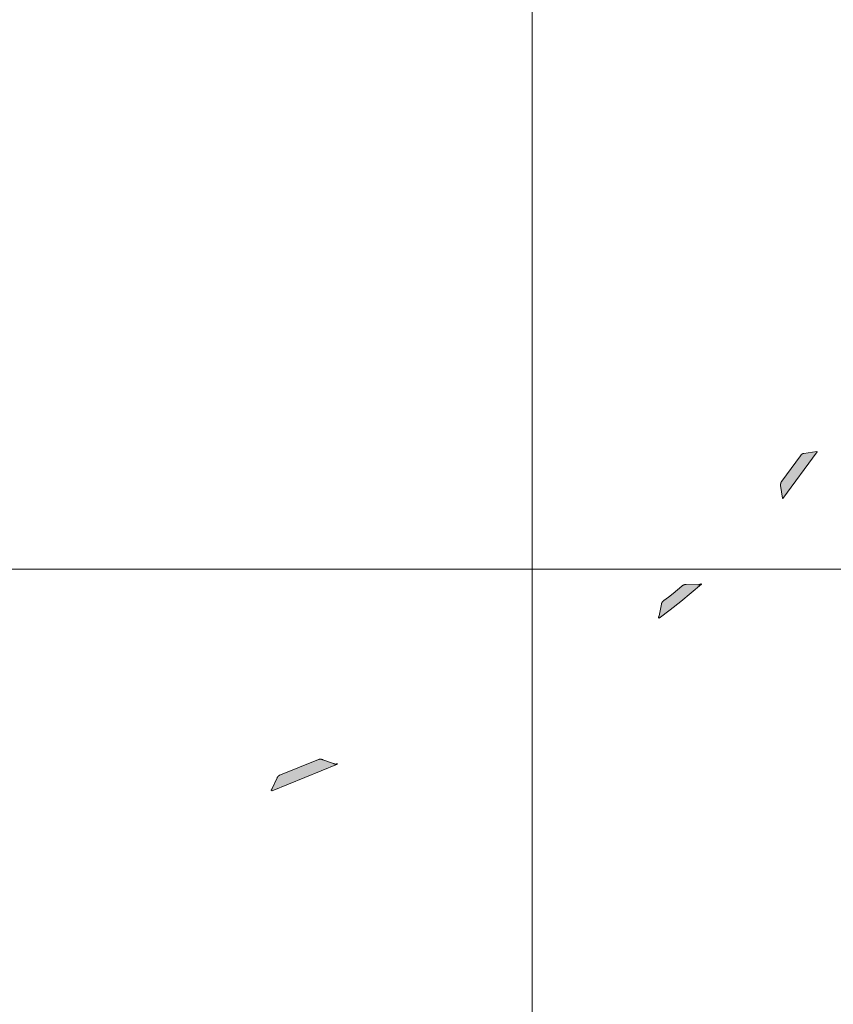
# Model space of a CAD drawing. Header units: metres. Extents: x 191568 to 204791, y 316774 to 325272.
# Tile 81 of 93: x 200857 to 200997, y 319851 to 320020. Entities that reach past the tile are written whole.
import ezdxf

# ---------------------------------------------------------------- set-up
doc = ezdxf.new("R2010")
doc.units = ezdxf.units.M
doc.layers.add('0-MEETLOCATIES-100x100m', color=1, linetype='Continuous', lineweight=13)
doc.layers.add('Gekoppeld_blokhaag', color=7, linetype='Continuous', lineweight=0)

# ---------------------------------------------------------------- blocks, each defined once
blk = doc.blocks.new('*U13')
at = {"layer": '0-MEETLOCATIES-100x100m'}
blk.add_lwpolyline([(-50, 50), (50, 50), (50, -50), (-50, -50)], close=True, dxfattribs=at)
blk = doc.blocks.new('*U14')
at = {"layer": '0-MEETLOCATIES-100x100m', "color": 0, "linetype": 'ByBlock', "lineweight": -2, "transparency": 16777216}
for p in [(2700, 2300), (2800, 2300), (2700, 2200), (2800, 2200)]:
    blk.add_blockref('*U13', p, dxfattribs=at)

msp = doc.modelspace()

# ---------------------------------------------------------------- hatches: boundary and pattern name
at = {"layer": 'Gekoppeld_blokhaag'}
for points in [[(200993.81, 319945.84), (200991.6, 319945.49), (200991.59, 319945.49), (200991.57, 319945.49), (200991.56, 319945.48), (200991.55, 319945.48), (200991.53, 319945.48), (200991.52, 319945.47), (200991.5, 319945.47), (200991.49, 319945.46), (200991.48, 319945.46), (200991.46, 319945.45), (200991.45, 319945.45), (200991.43, 319945.44), (200991.42, 319945.44), (200991.41, 319945.43), (200991.39, 319945.43), (200991.38, 319945.42), (200991.37, 319945.41), (200991.36, 319945.41), (200991.34, 319945.4), (200991.33, 319945.39), (200991.32, 319945.38), (200991.3, 319945.38), (200991.29, 319945.37), (200991.28, 319945.36), (200991.27, 319945.35), (200991.26, 319945.34), (200991.24, 319945.34), (200991.23, 319945.33), (200991.22, 319945.32), (200991.21, 319945.31), (200991.2, 319945.3), (200991.19, 319945.29), (200991.18, 319945.28), (200991.17, 319945.27), (200991.16, 319945.26), (200991.15, 319945.25), (200991.14, 319945.24), (200991.01, 319945.07), (200987.82, 319940.72), (200987.81, 319940.71), (200987.8, 319940.69), (200987.79, 319940.68), (200987.78, 319940.66), (200987.77, 319940.65), (200987.76, 319940.63), (200987.75, 319940.62), (200987.74, 319940.6), (200987.73, 319940.59), (200987.72, 319940.57), (200987.72, 319940.55), (200987.71, 319940.54), (200987.7, 319940.52), (200987.69, 319940.51), (200987.69, 319940.49), (200987.68, 319940.47), (200987.68, 319940.46), (200987.67, 319940.44), (200987.66, 319940.42), (200987.66, 319940.41), (200987.65, 319940.39), (200987.65, 319940.37), (200987.65, 319940.35), (200987.64, 319940.34), (200987.64, 319940.32), (200987.64, 319940.3), (200987.63, 319940.28), (200987.63, 319940.27), (200987.63, 319940.25), (200987.62, 319940.23), (200987.62, 319940.21), (200987.62, 319940.2), (200987.62, 319940.18), (200987.62, 319940.16), (200987.62, 319940.14), (200987.62, 319940.13), (200987.62, 319940.11), (200987.62, 319940.09), (200987.62, 319940.07), (200987.62, 319940.05), (200987.62, 319940.04), (200987.62, 319940.02), (200987.63, 319940), (200987.93, 319937.83), (200988.02, 319937.78), (200993.9, 319945.78)], [(200970.74, 319922.79), (200970.73, 319922.78), (200969.96, 319922.14), (200969.19, 319921.51), (200968.41, 319920.89), (200967.62, 319920.28), (200967.48, 319920.18), (200967.47, 319920.17), (200967.46, 319920.16), (200967.45, 319920.15), (200967.44, 319920.14), (200967.43, 319920.13), (200967.42, 319920.12), (200967.41, 319920.11), (200967.4, 319920.09), (200967.39, 319920.08), (200967.38, 319920.07), (200967.37, 319920.06), (200967.36, 319920.04), (200967.35, 319920.03), (200967.34, 319920.02), (200967.33, 319920.01), (200967.32, 319919.99), (200967.31, 319919.98), (200967.31, 319919.97), (200967.3, 319919.95), (200967.29, 319919.94), (200967.28, 319919.93), (200967.28, 319919.91), (200967.27, 319919.9), (200967.26, 319919.88), (200967.26, 319919.87), (200967.25, 319919.85), (200967.24, 319919.84), (200967.24, 319919.83), (200967.23, 319919.81), (200967.23, 319919.8), (200967.22, 319919.78), (200967.22, 319919.77), (200967.21, 319919.75), (200967.21, 319919.74), (200967.21, 319919.72), (200967.2, 319919.71), (200967.2, 319919.69), (200967.2, 319919.67), (200967.19, 319919.66), (200966.8, 319917.67), (200966.79, 319917.66), (200966.79, 319917.65), (200966.79, 319917.63), (200966.79, 319917.62), (200966.78, 319917.61), (200966.78, 319917.6), (200966.78, 319917.59), (200966.77, 319917.58), (200966.77, 319917.56), (200966.77, 319917.55), (200966.76, 319917.54), (200966.76, 319917.53), (200966.75, 319917.52), (200966.75, 319917.51), (200966.74, 319917.49), (200966.74, 319917.48), (200966.73, 319917.47), (200966.73, 319917.46), (200966.72, 319917.45), (200966.72, 319917.44), (200966.71, 319917.43), (200966.71, 319917.42), (200966.7, 319917.41), (200966.69, 319917.4), (200966.83, 319917.28), (200968.69, 319918.68), (200970.52, 319920.12), (200972.32, 319921.6), (200974.1, 319923.11), (200974.04, 319923.19), (200974.02, 319923.18), (200974, 319923.17), (200973.99, 319923.15), (200973.97, 319923.14), (200973.95, 319923.13), (200973.93, 319923.12), (200973.92, 319923.11), (200973.9, 319923.1), (200973.88, 319923.09), (200973.86, 319923.09), (200973.84, 319923.08), (200973.82, 319923.07), (200973.81, 319923.06), (200973.79, 319923.05), (200973.77, 319923.05), (200973.75, 319923.04), (200973.73, 319923.03), (200973.71, 319923.03), (200973.69, 319923.02), (200973.67, 319923.01), (200973.65, 319923.01), (200973.63, 319923), (200973.61, 319923), (200973.59, 319922.99), (200973.57, 319922.99), (200973.55, 319922.99), (200973.53, 319922.98), (200973.51, 319922.98), (200973.49, 319922.98), (200973.47, 319922.98), (200973.45, 319922.97), (200971.44, 319923.03), (200971.42, 319923.03), (200971.4, 319923.03), (200971.39, 319923.03), (200971.37, 319923.03), (200971.35, 319923.03), (200971.33, 319923.03), (200971.31, 319923.03), (200971.29, 319923.03), (200971.28, 319923.02), (200971.26, 319923.02), (200971.24, 319923.02), (200971.22, 319923.02), (200971.2, 319923.01), (200971.18, 319923.01), (200971.17, 319923.01), (200971.15, 319923), (200971.13, 319923), (200971.11, 319922.99), (200971.1, 319922.99), (200971.08, 319922.98), (200971.06, 319922.97), (200971.04, 319922.97), (200971.03, 319922.96), (200971.01, 319922.95), (200970.99, 319922.95), (200970.98, 319922.94), (200970.96, 319922.93), (200970.94, 319922.92), (200970.93, 319922.92), (200970.91, 319922.91), (200970.89, 319922.9), (200970.88, 319922.89), (200970.86, 319922.88), (200970.85, 319922.87), (200970.83, 319922.86), (200970.81, 319922.85), (200970.8, 319922.84), (200970.78, 319922.83), (200970.77, 319922.82), (200970.76, 319922.81)], [(200908.44, 319893.07), (200901.9, 319890.43), (200901.83, 319890.4), (200901.75, 319890.37), (200901.74, 319890.36), (200901.72, 319890.35), (200901.71, 319890.35), (200901.7, 319890.34), (200901.68, 319890.33), (200901.67, 319890.32), (200901.66, 319890.31), (200901.64, 319890.3), (200901.63, 319890.29), (200901.62, 319890.28), (200901.61, 319890.27), (200901.6, 319890.26), (200901.58, 319890.25), (200901.57, 319890.24), (200901.56, 319890.23), (200901.55, 319890.22), (200901.54, 319890.21), (200901.53, 319890.2), (200901.52, 319890.19), (200901.51, 319890.18), (200901.5, 319890.17), (200901.49, 319890.16), (200901.48, 319890.14), (200901.47, 319890.13), (200901.46, 319890.12), (200901.45, 319890.11), (200901.44, 319890.09), (200901.43, 319890.08), (200901.42, 319890.07), (200901.41, 319890.06), (200901.4, 319890.04), (200901.4, 319890.03), (200901.39, 319890.02), (200901.38, 319890), (200901.37, 319889.99), (200901.37, 319889.97), (200901.36, 319889.96), (200901.35, 319889.95), (200901.35, 319889.93), (200901.34, 319889.92), (200901.34, 319889.9), (200900.49, 319888.09), (200900.48, 319888.08), (200900.48, 319888.07), (200900.48, 319888.06), (200900.47, 319888.05), (200900.47, 319888.04), (200900.46, 319888.03), (200900.46, 319888.02), (200900.45, 319888.01), (200900.45, 319888), (200900.44, 319887.99), (200900.44, 319887.98), (200900.43, 319887.97), (200900.43, 319887.96), (200900.42, 319887.95), (200900.41, 319887.94), (200900.41, 319887.93), (200900.4, 319887.92), (200900.39, 319887.91), (200900.39, 319887.9), (200900.38, 319887.89), (200900.37, 319887.88), (200900.37, 319887.87), (200900.36, 319887.86), (200900.35, 319887.85), (200900.34, 319887.84), (200900.33, 319887.84), (200900.48, 319887.72), (200911.67, 319892.25), (200911.63, 319892.35), (200911.62, 319892.35), (200911.61, 319892.34), (200911.6, 319892.34), (200911.59, 319892.33), (200911.58, 319892.33), (200911.57, 319892.33), (200911.56, 319892.32), (200911.55, 319892.32), (200911.54, 319892.32), (200911.53, 319892.31), (200911.52, 319892.31), (200911.51, 319892.31), (200911.5, 319892.3), (200911.49, 319892.3), (200911.48, 319892.3), (200911.47, 319892.3), (200911.46, 319892.29), (200911.45, 319892.29), (200911.43, 319892.29), (200911.42, 319892.29), (200911.41, 319892.29), (200911.4, 319892.29), (200911.39, 319892.28), (200911.38, 319892.28), (200911.37, 319892.28), (200911.36, 319892.28), (200911.35, 319892.28), (200911.34, 319892.28), (200911.32, 319892.28), (200911.31, 319892.28), (200911.3, 319892.28), (200911.29, 319892.28), (200911.28, 319892.28), (200911.27, 319892.29), (200911.26, 319892.29), (200911.25, 319892.29), (200911.24, 319892.29), (200911.23, 319892.29), (200911.22, 319892.29), (200911.2, 319892.3), (200911.19, 319892.3), (200911.18, 319892.3), (200911.17, 319892.3), (200911.16, 319892.31), (200911.15, 319892.31), (200911.14, 319892.31), (200911.13, 319892.32), (200911.12, 319892.32), (200911.11, 319892.32), (200911.1, 319892.33), (200911.09, 319892.33), (200911.08, 319892.34), (200911.07, 319892.34), (200911.06, 319892.35), (200911.05, 319892.35), (200911.04, 319892.36), (200911.03, 319892.36), (200909.17, 319893.03), (200909.15, 319893.04), (200909.14, 319893.05), (200909.12, 319893.05), (200909.1, 319893.06), (200909.09, 319893.06), (200909.07, 319893.07), (200909.05, 319893.08), (200909.03, 319893.08), (200909.02, 319893.08), (200909, 319893.09), (200908.98, 319893.09), (200908.96, 319893.1), (200908.95, 319893.1), (200908.93, 319893.1), (200908.91, 319893.11), (200908.89, 319893.11), (200908.88, 319893.11), (200908.86, 319893.11), (200908.84, 319893.11), (200908.82, 319893.12), (200908.81, 319893.12), (200908.79, 319893.12), (200908.77, 319893.12), (200908.75, 319893.12), (200908.73, 319893.12), (200908.72, 319893.12), (200908.7, 319893.12), (200908.68, 319893.12), (200908.66, 319893.11), (200908.65, 319893.11), (200908.63, 319893.11), (200908.61, 319893.11), (200908.59, 319893.1), (200908.58, 319893.1), (200908.56, 319893.1), (200908.54, 319893.09), (200908.52, 319893.09), (200908.51, 319893.09), (200908.49, 319893.08), (200908.47, 319893.08), (200908.45, 319893.07)]]:
    msp.add_hatch(color=1, dxfattribs=at).paths.add_polyline_path(points)

# ---------------------------------------------------------------- linework, layer by layer
at = {"layer": 'Gekoppeld_blokhaag', "color": 1, "flags": 128}
for points in [[(200993.81, 319945.84), (200991.6, 319945.49), (200991.6, 319945.49), (200991.59, 319945.49), (200991.57, 319945.49), (200991.56, 319945.48), (200991.55, 319945.48), (200991.53, 319945.48), (200991.52, 319945.47), (200991.5, 319945.47), (200991.49, 319945.46), (200991.48, 319945.46), (200991.46, 319945.45), (200991.45, 319945.45), (200991.43, 319945.44), (200991.42, 319945.44), (200991.41, 319945.43), (200991.39, 319945.43), (200991.38, 319945.42), (200991.37, 319945.41), (200991.36, 319945.41), (200991.34, 319945.4), (200991.33, 319945.39), (200991.32, 319945.38), (200991.3, 319945.38), (200991.29, 319945.37), (200991.28, 319945.36), (200991.27, 319945.35), (200991.26, 319945.34), (200991.24, 319945.34), (200991.23, 319945.33), (200991.22, 319945.32), (200991.21, 319945.31), (200991.2, 319945.3), (200991.19, 319945.29), (200991.18, 319945.28), (200991.17, 319945.27), (200991.16, 319945.26), (200991.15, 319945.25), (200991.14, 319945.24), (200991.14, 319945.24), (200991.01, 319945.07), (200987.82, 319940.72), (200987.82, 319940.72), (200987.81, 319940.71), (200987.8, 319940.69), (200987.79, 319940.68), (200987.78, 319940.66), (200987.77, 319940.65), (200987.76, 319940.63), (200987.75, 319940.62), (200987.74, 319940.6), (200987.73, 319940.59), (200987.72, 319940.57), (200987.72, 319940.55), (200987.71, 319940.54), (200987.7, 319940.52), (200987.69, 319940.51), (200987.69, 319940.49), (200987.68, 319940.47), (200987.68, 319940.46), (200987.67, 319940.44), (200987.66, 319940.42), (200987.66, 319940.41), (200987.65, 319940.39), (200987.65, 319940.37), (200987.65, 319940.35), (200987.64, 319940.34), (200987.64, 319940.32), (200987.64, 319940.3), (200987.63, 319940.28), (200987.63, 319940.27), (200987.63, 319940.25), (200987.62, 319940.23), (200987.62, 319940.21), (200987.62, 319940.2), (200987.62, 319940.18), (200987.62, 319940.16), (200987.62, 319940.14), (200987.62, 319940.13), (200987.62, 319940.11), (200987.62, 319940.09), (200987.62, 319940.07), (200987.62, 319940.05), (200987.62, 319940.04), (200987.62, 319940.02), (200987.63, 319940), (200987.63, 319940), (200987.93, 319937.83), (200988.02, 319937.78), (200993.9, 319945.78)], [(200970.74, 319922.79), (200970.73, 319922.78), (200970.73, 319922.78), (200969.96, 319922.14), (200969.19, 319921.51), (200968.41, 319920.89), (200967.62, 319920.28), (200967.62, 319920.28), (200967.48, 319920.18), (200967.48, 319920.18), (200967.47, 319920.17), (200967.46, 319920.16), (200967.45, 319920.15), (200967.44, 319920.14), (200967.43, 319920.13), (200967.42, 319920.12), (200967.41, 319920.11), (200967.4, 319920.09), (200967.39, 319920.08), (200967.38, 319920.07), (200967.37, 319920.06), (200967.36, 319920.04), (200967.35, 319920.03), (200967.34, 319920.02), (200967.33, 319920.01), (200967.32, 319919.99), (200967.31, 319919.98), (200967.31, 319919.97), (200967.3, 319919.95), (200967.29, 319919.94), (200967.28, 319919.93), (200967.28, 319919.91), (200967.27, 319919.9), (200967.26, 319919.88), (200967.26, 319919.87), (200967.25, 319919.85), (200967.24, 319919.84), (200967.24, 319919.83), (200967.23, 319919.81), (200967.23, 319919.8), (200967.22, 319919.78), (200967.22, 319919.77), (200967.21, 319919.75), (200967.21, 319919.74), (200967.21, 319919.72), (200967.2, 319919.71), (200967.2, 319919.69), (200967.2, 319919.67), (200967.19, 319919.66), (200967.19, 319919.66), (200966.8, 319917.67), (200966.8, 319917.67), (200966.79, 319917.66), (200966.79, 319917.65), (200966.79, 319917.63), (200966.79, 319917.62), (200966.78, 319917.61), (200966.78, 319917.6), (200966.78, 319917.59), (200966.77, 319917.58), (200966.77, 319917.56), (200966.77, 319917.55), (200966.76, 319917.54), (200966.76, 319917.53), (200966.75, 319917.52), (200966.75, 319917.51), (200966.74, 319917.49), (200966.74, 319917.48), (200966.73, 319917.47), (200966.73, 319917.46), (200966.72, 319917.45), (200966.72, 319917.44), (200966.71, 319917.43), (200966.71, 319917.42), (200966.7, 319917.41), (200966.69, 319917.4), (200966.69, 319917.4), (200966.83, 319917.28), (200966.83, 319917.28), (200968.69, 319918.68), (200970.52, 319920.12), (200972.32, 319921.6), (200974.1, 319923.11), (200974.1, 319923.11), (200974.04, 319923.19), (200974.04, 319923.19), (200974.02, 319923.18), (200974, 319923.17), (200973.99, 319923.15), (200973.97, 319923.14), (200973.95, 319923.13), (200973.93, 319923.12), (200973.92, 319923.11), (200973.9, 319923.1), (200973.88, 319923.09), (200973.86, 319923.09), (200973.84, 319923.08), (200973.82, 319923.07), (200973.81, 319923.06), (200973.79, 319923.05), (200973.77, 319923.05), (200973.75, 319923.04), (200973.73, 319923.03), (200973.71, 319923.03), (200973.69, 319923.02), (200973.67, 319923.01), (200973.65, 319923.01), (200973.63, 319923), (200973.61, 319923), (200973.59, 319922.99), (200973.57, 319922.99), (200973.55, 319922.99), (200973.53, 319922.98), (200973.51, 319922.98), (200973.49, 319922.98), (200973.47, 319922.98), (200973.45, 319922.97), (200973.45, 319922.97), (200971.44, 319923.03), (200971.44, 319923.03), (200971.42, 319923.03), (200971.4, 319923.03), (200971.39, 319923.03), (200971.37, 319923.03), (200971.35, 319923.03), (200971.33, 319923.03), (200971.31, 319923.03), (200971.29, 319923.03), (200971.28, 319923.02), (200971.26, 319923.02), (200971.24, 319923.02), (200971.22, 319923.02), (200971.2, 319923.01), (200971.18, 319923.01), (200971.17, 319923.01), (200971.15, 319923), (200971.13, 319923), (200971.11, 319922.99), (200971.1, 319922.99), (200971.08, 319922.98), (200971.06, 319922.97), (200971.04, 319922.97), (200971.03, 319922.96), (200971.01, 319922.95), (200970.99, 319922.95), (200970.98, 319922.94), (200970.96, 319922.93), (200970.94, 319922.92), (200970.93, 319922.92), (200970.91, 319922.91), (200970.89, 319922.9), (200970.88, 319922.89), (200970.86, 319922.88), (200970.85, 319922.87), (200970.83, 319922.86), (200970.81, 319922.85), (200970.8, 319922.84), (200970.78, 319922.83), (200970.77, 319922.82), (200970.76, 319922.81), (200970.74, 319922.79)], [(200908.44, 319893.07), (200901.9, 319890.43), (200901.83, 319890.4), (200901.75, 319890.37), (200901.75, 319890.37), (200901.74, 319890.36), (200901.72, 319890.35), (200901.71, 319890.35), (200901.7, 319890.34), (200901.68, 319890.33), (200901.67, 319890.32), (200901.66, 319890.31), (200901.64, 319890.3), (200901.63, 319890.29), (200901.62, 319890.28), (200901.61, 319890.27), (200901.6, 319890.26), (200901.58, 319890.25), (200901.57, 319890.24), (200901.56, 319890.23), (200901.55, 319890.22), (200901.54, 319890.21), (200901.53, 319890.2), (200901.52, 319890.19), (200901.51, 319890.18), (200901.5, 319890.17), (200901.49, 319890.16), (200901.48, 319890.14), (200901.47, 319890.13), (200901.46, 319890.12), (200901.45, 319890.11), (200901.44, 319890.09), (200901.43, 319890.08), (200901.42, 319890.07), (200901.41, 319890.06), (200901.4, 319890.04), (200901.4, 319890.03), (200901.39, 319890.02), (200901.38, 319890), (200901.37, 319889.99), (200901.37, 319889.97), (200901.36, 319889.96), (200901.35, 319889.95), (200901.35, 319889.93), (200901.34, 319889.92), (200901.34, 319889.9), (200901.34, 319889.9), (200900.49, 319888.09), (200900.49, 319888.09), (200900.48, 319888.08), (200900.48, 319888.07), (200900.48, 319888.06), (200900.47, 319888.05), (200900.47, 319888.04), (200900.46, 319888.03), (200900.46, 319888.02), (200900.45, 319888.01), (200900.45, 319888), (200900.44, 319887.99), (200900.44, 319887.98), (200900.43, 319887.97), (200900.43, 319887.96), (200900.42, 319887.95), (200900.41, 319887.94), (200900.41, 319887.93), (200900.4, 319887.92), (200900.39, 319887.91), (200900.39, 319887.9), (200900.38, 319887.89), (200900.37, 319887.88), (200900.37, 319887.87), (200900.36, 319887.86), (200900.35, 319887.85), (200900.34, 319887.84), (200900.33, 319887.84), (200900.33, 319887.84), (200900.48, 319887.72), (200911.67, 319892.25), (200911.63, 319892.35), (200911.63, 319892.35), (200911.62, 319892.35), (200911.61, 319892.34), (200911.6, 319892.34), (200911.59, 319892.33), (200911.58, 319892.33), (200911.57, 319892.33), (200911.56, 319892.32), (200911.55, 319892.32), (200911.54, 319892.32), (200911.53, 319892.31), (200911.52, 319892.31), (200911.51, 319892.31), (200911.5, 319892.3), (200911.49, 319892.3), (200911.48, 319892.3), (200911.47, 319892.3), (200911.46, 319892.29), (200911.45, 319892.29), (200911.43, 319892.29), (200911.42, 319892.29), (200911.41, 319892.29), (200911.4, 319892.29), (200911.39, 319892.28), (200911.38, 319892.28), (200911.37, 319892.28), (200911.36, 319892.28), (200911.35, 319892.28), (200911.34, 319892.28), (200911.32, 319892.28), (200911.31, 319892.28), (200911.3, 319892.28), (200911.29, 319892.28), (200911.28, 319892.28), (200911.27, 319892.29), (200911.26, 319892.29), (200911.25, 319892.29), (200911.24, 319892.29), (200911.23, 319892.29), (200911.22, 319892.29), (200911.2, 319892.3), (200911.19, 319892.3), (200911.18, 319892.3), (200911.17, 319892.3), (200911.16, 319892.31), (200911.15, 319892.31), (200911.14, 319892.31), (200911.13, 319892.32), (200911.12, 319892.32), (200911.11, 319892.32), (200911.1, 319892.33), (200911.09, 319892.33), (200911.08, 319892.34), (200911.07, 319892.34), (200911.06, 319892.35), (200911.05, 319892.35), (200911.04, 319892.36), (200911.03, 319892.36), (200911.03, 319892.36), (200909.17, 319893.03), (200909.17, 319893.03), (200909.15, 319893.04), (200909.14, 319893.05), (200909.12, 319893.05), (200909.1, 319893.06), (200909.09, 319893.06), (200909.07, 319893.07), (200909.05, 319893.08), (200909.03, 319893.08), (200909.02, 319893.08), (200909, 319893.09), (200908.98, 319893.09), (200908.96, 319893.1), (200908.95, 319893.1), (200908.93, 319893.1), (200908.91, 319893.11), (200908.89, 319893.11), (200908.88, 319893.11), (200908.86, 319893.11), (200908.84, 319893.11), (200908.82, 319893.12), (200908.81, 319893.12), (200908.79, 319893.12), (200908.77, 319893.12), (200908.75, 319893.12), (200908.73, 319893.12), (200908.72, 319893.12), (200908.7, 319893.12), (200908.68, 319893.12), (200908.66, 319893.11), (200908.65, 319893.11), (200908.63, 319893.11), (200908.61, 319893.11), (200908.59, 319893.1), (200908.58, 319893.1), (200908.56, 319893.1), (200908.54, 319893.09), (200908.52, 319893.09), (200908.51, 319893.09), (200908.49, 319893.08), (200908.47, 319893.08), (200908.45, 319893.07)]]:
    msp.add_lwpolyline(points, close=True, dxfattribs=at)

# ---------------------------------------------------------------- block references
at = {"layer": '0-MEETLOCATIES-100x100m'}
msp.add_blockref('*U14', (198195.07, 317675.64), dxfattribs=at)

doc.saveas('drawing.dxf')
